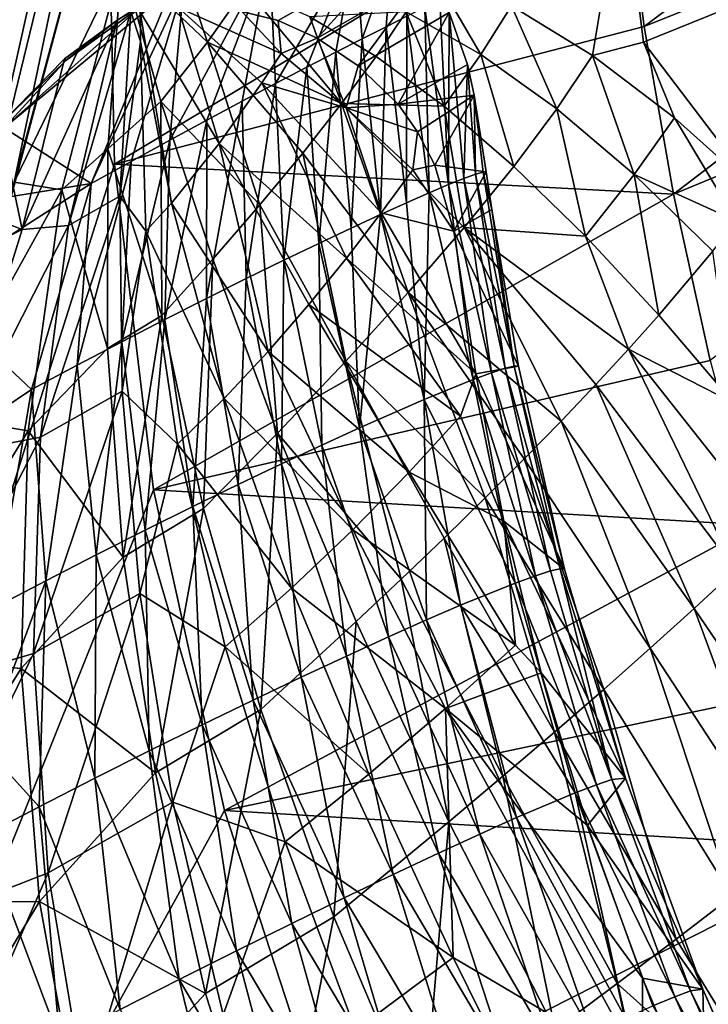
# Model space of a CAD drawing. Header units: metres. Extents: x 0 to 1651, y -1070 to 0.
# Tile 6 of 32: x 63 to 140, y -720 to -610. Entities that reach past the tile are written whole.
import ezdxf

# ---------------------------------------------------------------- set-up
doc = ezdxf.new("R2010")
doc.units = ezdxf.units.M

msp = doc.modelspace()

# ---------------------------------------------------------------- linework, layer by layer
at = {"layer": 'None'}
for points in [[(53.12458, -654.122498), (79.13913, -537.831116), (0, 0)], [(3, -3, -3), (75.179558, -551.954224, -3), (3, -848.547241, -3)], [(79.13913, -537.831116), (53.12458, -654.122498), (76.171181, -559.387146)], [(75.179558, -551.954224, -3), (72.377548, -588.828552, -3), (3, -848.547241, -3)], [(53.12458, -654.122498), (61.898312, -627.804321), (76.171181, -559.387146)], [(76.171181, -559.387146), (61.898312, -627.804321), (74.456841, -581.080139)], [(188.335114, -568.593323, -204.695099), (132.814926, -610.269104, -103.796616), (130.370041, -591.279907, -103.760826)], [(132.814926, -610.269104, -103.796616), (188.335114, -568.593323, -204.695099), (191.877411, -586.522949, -204.726181)], [(61.898312, -627.804321), (74.002129, -602.841919), (74.456841, -581.080139)], [(136.117966, -629.156128, -103.82708), (132.814926, -610.269104, -103.796616), (191.877411, -586.522949, -204.726181)], [(191.877411, -586.522949, -204.726181), (196.071121, -604.346619, -204.752609), (136.117966, -629.156128, -103.82708)], [(3, -848.547241, -3), (72.377548, -588.828552, -3), (73.181656, -625.800476, -3)], [(73.181656, -625.800476, -3), (72.377548, -588.828552, -3), (130.370041, -591.279907, -103.760826)], [(189.862198, -588.889404, -195.074982), (130.366974, -593.199707, -97.537491), (132.761932, -612.042053, -97.537491)], [(145.588776, -628.944214, -112.96669), (189.862198, -588.889404, -195.074982), (132.761932, -612.042053, -97.537491)], [(132.814926, -610.269104, -103.796616), (73.181656, -625.800476, -3), (130.370041, -591.279907, -103.760826)], [(117.900192, -607.963684, -74.19236), (127.024231, -613.535156, -87.92765), (130.366974, -593.199707, -97.537491)], [(130.366974, -593.199707, -97.537491), (127.024231, -613.535156, -87.92765), (132.761932, -612.042053, -97.537491)], [(67.26046, -628.69458, 11.359322), (74.002129, -602.841919), (61.898312, -627.804321)], [(74.002129, -602.841919), (67.26046, -628.69458, 11.359322), (72.432838, -624.063599, 10.54848)], [(72.432838, -624.063599, 10.54848), (78.416428, -618.728577, 2.015688), (74.002129, -602.841919)], [(80.873634, -603.82019, -9.412364), (74.002129, -602.841919), (83.645294, -612.0578, -8.149253)], [(74.002129, -602.841919), (78.416428, -618.728577, 2.015688), (83.645294, -612.0578, -8.149253)], [(83.645294, -612.0578, -8.149253), (87.936615, -605.923828, -18.92065), (80.873634, -603.82019, -9.412364)], [(114.421577, -613.428284, -60.46357), (108.891922, -603.896851, -59.865131), (106.026611, -608.619751, -48.750938)], [(117.900192, -607.963684, -74.19236), (108.891922, -603.896851, -59.865131), (114.421577, -613.428284, -60.46357)], [(196.071121, -604.346619, -204.752609), (140.274658, -647.907349, -103.852646), (136.117966, -629.156128, -103.82708)], [(98.754616, -618.947998, -27.074736), (87.936615, -605.923828, -18.92065), (83.645294, -612.0578, -8.149253)], [(87.936615, -605.923828, -18.92065), (98.754616, -618.947998, -27.074736), (95.191818, -609.191162, -28.423136)], [(122.976608, -619.563904, -71.697411), (117.900192, -607.963684, -74.19236), (114.421577, -613.428284, -60.46357)], [(127.024231, -613.535156, -87.92765), (117.900192, -607.963684, -74.19236), (122.976608, -619.563904, -71.697411)], [(102.643135, -613.639282, -37.805317), (106.026611, -608.619751, -48.750938), (95.191818, -609.191162, -28.423136)], [(98.754616, -618.947998, -27.074736), (102.643135, -613.639282, -37.805317), (95.191818, -609.191162, -28.423136)], [(110.295258, -619.263733, -46.945496), (106.026611, -608.619751, -48.750938), (102.643135, -613.639282, -37.805317)], [(114.421577, -613.428284, -60.46357), (106.026611, -608.619751, -48.750938), (110.295258, -619.263733, -46.945496)], [(73.181656, -625.800476, -3), (132.814926, -610.269104, -103.796616), (136.117966, -629.156128, -103.82708)], [(83.645294, -612.0578, -8.149253), (78.416428, -618.728577, 2.015688), (89.530518, -630.393921, -6.437625)], [(94.377319, -624.53656, -16.60433), (98.754616, -618.947998, -27.074736), (83.645294, -612.0578, -8.149253)], [(94.377319, -624.53656, -16.60433), (83.645294, -612.0578, -8.149253), (89.530518, -630.393921, -6.437625)], [(127.024231, -613.535156, -87.92765), (136.257889, -620.552979, -100.905807), (132.761932, -612.042053, -97.537491)], [(132.761932, -612.042053, -97.537491), (136.257889, -620.552979, -100.905807), (145.588776, -628.944214, -112.96669)], [(98.754616, -618.947998, -27.074736), (110.295258, -619.263733, -46.945496), (102.643135, -613.639282, -37.805317)], [(110.295258, -619.263733, -46.945496), (118.151749, -626.037598, -55.720032), (114.421577, -613.428284, -60.46357)], [(118.151749, -626.037598, -55.720032), (122.976608, -619.563904, -71.697411), (114.421577, -613.428284, -60.46357)], [(131.687805, -626.9729, -82.310722), (127.024231, -613.535156, -87.92765), (122.976608, -619.563904, -71.697411)], [(136.257889, -620.552979, -100.905807), (127.024231, -613.535156, -87.92765), (131.687805, -626.9729, -82.310722)], [(78.519997, -642.862671, 12.820279), (78.416428, -618.728577, 2.015688), (72.432838, -624.063599, 10.54848)], [(78.416428, -618.728577, 2.015688), (84.23642, -636.507385, 3.383743), (89.530518, -630.393921, -6.437625)], [(78.519997, -642.862671, 12.820279), (84.23642, -636.507385, 3.383743), (78.416428, -618.728577, 2.015688)], [(94.377319, -624.53656, -16.60433), (106.253731, -640.272339, -24.800659), (98.754616, -618.947998, -27.074736)], [(106.253731, -640.272339, -24.800659), (112.569328, -632.945068, -40.065212), (98.754616, -618.947998, -27.074736)], [(98.754616, -618.947998, -27.074736), (112.569328, -632.945068, -40.065212), (110.295258, -619.263733, -46.945496)], [(112.569328, -632.945068, -40.065212), (118.151749, -626.037598, -55.720032), (110.295258, -619.263733, -46.945496)], [(126.210938, -633.911987, -64.010643), (122.976608, -619.563904, -71.697411), (118.151749, -626.037598, -55.720032)], [(126.210938, -633.911987, -64.010643), (131.687805, -626.9729, -82.310722), (122.976608, -619.563904, -71.697411)], [(143.198135, -632.191467, -102.530197), (136.257889, -620.552979, -100.905807), (131.687805, -626.9729, -82.310722)], [(145.588776, -628.944214, -112.96669), (136.257889, -620.552979, -100.905807), (143.198135, -632.191467, -102.530197)], [(67.26046, -628.69458, 11.359322), (72.408775, -646.578613, 20.586004), (72.432838, -624.063599, 10.54848)], [(72.408775, -646.578613, 20.586004), (78.519997, -642.862671, 12.820279), (72.432838, -624.063599, 10.54848)], [(89.530518, -630.393921, -6.437625), (99.233879, -648.002747, -9.991654), (94.377319, -624.53656, -16.60433)], [(99.233879, -648.002747, -9.991654), (106.253731, -640.272339, -24.800659), (94.377319, -624.53656, -16.60433)], [(73.181656, -625.800476, -3), (77.586143, -662.517883, -3), (3, -848.547241, -3)], [(77.586143, -662.517883, -3), (73.181656, -625.800476, -3), (136.117966, -629.156128, -103.82708)], [(112.569328, -632.945068, -40.065212), (126.210938, -633.911987, -64.010643), (118.151749, -626.037598, -55.720032)], [(134.466156, -642.826294, -71.702835), (131.687805, -626.9729, -82.310722), (126.210938, -633.911987, -64.010643)], [(134.466156, -642.826294, -71.702835), (140.545624, -635.588562, -92.166191), (131.687805, -626.9729, -82.310722)], [(140.545624, -635.588562, -92.166191), (143.198135, -632.191467, -102.530197), (131.687805, -626.9729, -82.310722)], [(53.12458, -654.122498), (67.26046, -628.69458, 11.359322), (61.898312, -627.804321)], [(63.446468, -655.838989, 22.338465), (67.26046, -628.69458, 11.359322), (53.12458, -654.122498)], [(67.26046, -628.69458, 11.359322), (63.446468, -655.838989, 22.338465), (72.408775, -646.578613, 20.586004)], [(136.117966, -629.156128, -103.82708), (140.274658, -647.907349, -103.852646), (77.586143, -662.517883, -3)], [(84.23642, -636.507385, 3.383743), (91.543083, -656.117371, 4.299345), (89.530518, -630.393921, -6.437625)], [(91.543083, -656.117371, 4.299345), (99.233879, -648.002747, -9.991654), (89.530518, -630.393921, -6.437625)], [(112.569328, -632.945068, -40.065212), (106.253731, -640.272339, -24.800659), (123.462959, -654.761414, -41.842529)], [(127.376595, -650.642273, -51.669559), (131.045746, -646.663025, -61.626724), (112.569328, -632.945068, -40.065212)], [(131.045746, -646.663025, -61.626724), (126.210938, -633.911987, -64.010643), (112.569328, -632.945068, -40.065212)], [(127.376595, -650.642273, -51.669559), (112.569328, -632.945068, -40.065212), (123.462959, -654.761414, -41.842529)], [(131.045746, -646.663025, -61.626724), (134.466156, -642.826294, -71.702835), (126.210938, -633.911987, -64.010643)], [(142.903, -652.704041, -78.692154), (140.545624, -635.588562, -92.166191), (134.466156, -642.826294, -71.702835)], [(78.519997, -642.862671, 12.820279), (83.218803, -664.594666, 18.013098), (84.23642, -636.507385, 3.383743)], [(83.218803, -664.594666, 18.013098), (91.543083, -656.117371, 4.299345), (84.23642, -636.507385, 3.383743)], [(106.253731, -640.272339, -24.800659), (99.233879, -648.002747, -9.991654), (114.921143, -663.408875, -22.62265)], [(123.462959, -654.761414, -41.842529), (106.253731, -640.272339, -24.800659), (119.309471, -659.017944, -32.156635)], [(106.253731, -640.272339, -24.800659), (114.921143, -663.408875, -22.62265), (119.309471, -659.017944, -32.156635)], [(72.408775, -646.578613, 20.586004), (74.158234, -670.104675, 29.765676), (78.519997, -642.862671, 12.820279)], [(74.158234, -670.104675, 29.765676), (83.218803, -664.594666, 18.013098), (78.519997, -642.862671, 12.820279)], [(131.045746, -646.663025, -61.626724), (142.903, -652.704041, -78.692154), (134.466156, -642.826294, -71.702835)], [(63.446468, -655.838989, 22.338465), (74.158234, -670.104675, 29.765676), (72.408775, -646.578613, 20.586004)], [(143.115585, -671.550232, -61.194107), (131.045746, -646.663025, -61.626724), (127.376595, -650.642273, -51.669559)], [(143.115585, -671.550232, -61.194107), (147.462143, -667.415161, -72.965515), (131.045746, -646.663025, -61.626724)], [(147.462143, -667.415161, -72.965515), (142.903, -652.704041, -78.692154), (131.045746, -646.663025, -61.626724)], [(140.274658, -647.907349, -103.852646), (145.275528, -666.483643, -103.873451), (77.586143, -662.517883, -3)], [(99.233879, -648.002747, -9.991654), (91.543083, -656.117371, 4.299345), (105.461823, -672.581665, -4.052309)], [(99.233879, -648.002747, -9.991654), (105.461823, -672.581665, -4.052309), (110.303352, -667.931213, -13.251112)], [(99.233879, -648.002747, -9.991654), (110.303352, -667.931213, -13.251112), (114.921143, -663.408875, -22.62265)], [(123.462959, -654.761414, -41.842529), (138.463425, -675.860291, -49.585369), (127.376595, -650.642273, -51.669559)], [(138.463425, -675.860291, -49.585369), (143.115585, -671.550232, -61.194107), (127.376595, -650.642273, -51.669559)], [(47.828308, -681.354309), (63.446468, -655.838989, 22.338465), (53.12458, -654.122498)], [(119.309471, -659.017944, -32.156635), (133.511459, -680.34198, -38.153053), (123.462959, -654.761414, -41.842529)], [(133.511459, -680.34198, -38.153053), (138.463425, -675.860291, -49.585369), (123.462959, -654.761414, -41.842529)], [(62.675518, -682.659302, 31.945171), (63.446468, -655.838989, 22.338465), (47.828308, -681.354309)], [(63.446468, -655.838989, 22.338465), (62.675518, -682.659302, 31.945171), (74.158234, -670.104675, 29.765676)], [(83.218803, -664.594666, 18.013098), (89.657265, -687.265808, 22.408924), (91.543083, -656.117371, 4.299345)], [(89.657265, -687.265808, 22.408924), (100.402626, -677.35675, 4.963739), (91.543083, -656.117371, 4.299345)], [(91.543083, -656.117371, 4.299345), (100.402626, -677.35675, 4.963739), (105.461823, -672.581665, -4.052309)], [(119.309471, -659.017944, -32.156635), (114.921143, -663.408875, -22.62265), (128.265945, -684.99176, -26.910618)], [(133.511459, -680.34198, -38.153053), (119.309471, -659.017944, -32.156635), (128.265945, -684.99176, -26.910618)], [(77.586143, -662.517883, -3), (85.550461, -698.630737, -3), (3, -848.547241, -3)], [(77.586143, -662.517883, -3), (145.275528, -666.483643, -103.873451), (85.550461, -698.630737, -3)], [(114.921143, -663.408875, -22.62265), (110.303352, -667.931213, -13.251112), (122.733589, -689.805786, -15.871244)], [(114.921143, -663.408875, -22.62265), (122.733589, -689.805786, -15.871244), (128.265945, -684.99176, -26.910618)], [(74.158234, -670.104675, 29.765676), (77.792061, -694.415405, 37.860241), (83.218803, -664.594666, 18.013098)], [(77.792061, -694.415405, 37.860241), (89.657265, -687.265808, 22.408924), (83.218803, -664.594666, 18.013098)], [(145.275528, -666.483643, -103.873451), (151.109879, -684.844543, -103.889534), (85.550461, -698.630737, -3)], [(105.461823, -672.581665, -4.052309), (116.921562, -694.779907, -5.04779), (110.303352, -667.931213, -13.251112)], [(110.303352, -667.931213, -13.251112), (116.921562, -694.779907, -5.04779), (122.733589, -689.805786, -15.871244)], [(62.675518, -682.659302, 31.945171), (77.792061, -694.415405, 37.860241), (74.158234, -670.104675, 29.765676)], [(154.344696, -699.247498, -55.125313), (143.115585, -671.550232, -61.194107), (138.463425, -675.860291, -49.585369)], [(100.402626, -677.35675, 4.963739), (110.837463, -699.90979, 5.547221), (105.461823, -672.581665, -4.052309)], [(105.461823, -672.581665, -4.052309), (110.837463, -699.90979, 5.547221), (116.921562, -694.779907, -5.04779)], [(133.511459, -680.34198, -38.153053), (148.723572, -703.67865, -42.378471), (138.463425, -675.860291, -49.585369)], [(148.723572, -703.67865, -42.378471), (154.344696, -699.247498, -55.125313), (138.463425, -675.860291, -49.585369)], [(89.657265, -687.265808, 22.408924), (97.885536, -710.618286, 26.003605), (100.402626, -677.35675, 4.963739)], [(97.885536, -710.618286, 26.003605), (110.837463, -699.90979, 5.547221), (100.402626, -677.35675, 4.963739)], [(46.098457, -709.042419), (62.675518, -682.659302, 31.945171), (47.828308, -681.354309)], [(133.511459, -680.34198, -38.153053), (128.265945, -684.99176, -26.910618), (142.750168, -708.311462, -29.859489)], [(148.723572, -703.67865, -42.378471), (133.511459, -680.34198, -38.153053), (142.750168, -708.311462, -29.859489)], [(64.722137, -708.901001, 39.946297), (62.675518, -682.659302, 31.945171), (46.098457, -709.042419)], [(62.675518, -682.659302, 31.945171), (64.722137, -708.901001, 39.946297), (77.792061, -694.415405, 37.860241)], [(85.550461, -698.630737, -3), (151.109879, -684.844543, -103.889534), (157.767044, -702.949646, -103.900948)], [(128.265945, -684.99176, -26.910618), (122.733589, -689.805786, -15.871244), (136.432571, -713.141357, -17.584181)], [(142.750168, -708.311462, -29.859489), (128.265945, -684.99176, -26.910618), (136.432571, -713.141357, -17.584181)], [(77.792061, -694.415405, 37.860241), (83.422607, -719.260925, 44.652653), (89.657265, -687.265808, 22.408924)], [(83.422607, -719.260925, 44.652653), (97.885536, -710.618286, 26.003605), (89.657265, -687.265808, 22.408924)], [(116.921562, -694.779907, -5.04779), (129.779373, -718.163391, -5.567976), (122.733589, -689.805786, -15.871244)], [(122.733589, -689.805786, -15.871244), (129.779373, -718.163391, -5.567976), (136.432571, -713.141357, -17.584181)], [(64.722137, -708.901001, 39.946297), (83.422607, -719.260925, 44.652653), (77.792061, -694.415405, 37.860241)], [(110.837463, -699.90979, 5.547221), (122.79969, -723.372314, 6.174097), (116.921562, -694.779907, -5.04779)], [(116.921562, -694.779907, -5.04779), (122.79969, -723.372314, 6.174097), (129.779373, -718.163391, -5.567976)], [(3, -848.547241, -3), (85.550461, -698.630737, -3), (96.999779, -733.794312, -3)], [(157.767044, -702.949646, -103.900948), (96.999779, -733.794312, -3), (85.550461, -698.630737, -3)], [(97.885536, -710.618286, 26.003605), (107.899841, -734.328674, 28.777878), (110.837463, -699.90979, 5.547221)], [(107.899841, -734.328674, 28.777878), (122.79969, -723.372314, 6.174097), (110.837463, -699.90979, 5.547221)], [(111.825775, -767.672852, -3), (96.999779, -733.794312, -3), (157.767044, -702.949646, -103.900948)], [(234.564911, -707.552551, -204.824524), (111.825775, -767.672852, -3), (157.767044, -702.949646, -103.900948)], [(111.825775, -767.672852, -3), (234.564911, -707.552551, -204.824524), (192.409927, -772.002747, -103.900711)], [(47.964088, -736.721741), (64.722137, -708.901001, 39.946297), (46.098457, -709.042419)], [(69.402351, -734.408325, 46.206059), (64.722137, -708.901001, 39.946297), (47.964088, -736.721741)], [(64.722137, -708.901001, 39.946297), (69.402351, -734.408325, 46.206059), (83.422607, -719.260925, 44.652653)], [(136.432571, -713.141357, -17.584181), (151.219467, -737.378479, -18.203728), (142.750168, -708.311462, -29.859489)], [(83.422607, -719.260925, 44.652653), (91.221489, -744.148438, 49.772732), (97.885536, -710.618286, 26.003605)], [(91.221489, -744.148438, 49.772732), (107.899841, -734.328674, 28.777878), (97.885536, -710.618286, 26.003605)], [(129.779373, -718.163391, -5.567976), (151.219467, -737.378479, -18.203728), (136.432571, -713.141357, -17.584181)], [(122.79969, -723.372314, 6.174097), (136.164597, -747.279541, 6.925126), (129.779373, -718.163391, -5.567976)], [(129.779373, -718.163391, -5.567976), (136.164597, -747.279541, 6.925126), (151.219467, -737.378479, -18.203728)], [(69.402351, -734.408325, 46.206059), (91.221489, -744.148438, 49.772732), (83.422607, -719.260925, 44.652653)]]:
    msp.add_3dface(points, dxfattribs=at)
at = {"layer": 'None012'}
for points in [[(100.258324, -601.317627, -16.766409), (90.623756, -602.241699, -5.552159), (91.318199, -616.712463, 2.611864)], [(94.839897, -614.866943, -1.727504), (100.258324, -601.317627, -16.766409), (91.318199, -616.712463, 2.611864)], [(98.099373, -613.17804, -6.304974), (100.258324, -601.317627, -16.766409), (94.839897, -614.866943, -1.727504)], [(101.07708, -611.653625, -11.101349), (100.258324, -601.317627, -16.766409), (98.099373, -613.17804, -6.304974)], [(104.391251, -602.355652, -22.844532), (100.258324, -601.317627, -16.766409), (101.07708, -611.653625, -11.101349)], [(83.572388, -620.837708, 10.505139), (90.623756, -602.241699, -5.552159), (79.393211, -623.098206, 14.026565)], [(90.623756, -602.241699, -5.552159), (80.993225, -605.486938, 2.500005), (79.393211, -623.098206, 14.026565)], [(90.623756, -602.241699, -5.552159), (83.572388, -620.837708, 10.505139), (87.555054, -618.705811, 6.695041)], [(104.391251, -602.355652, -22.844532), (91.593369, -609.611572, -22.879688), (87.528816, -608.571167, -16.780428)], [(91.318199, -616.712463, 2.611864), (90.623756, -602.241699, -5.552159), (87.555054, -618.705811, 6.695041)], [(96.006889, -611.593445, -28.878532), (91.593369, -609.611572, -22.879688), (104.391251, -602.355652, -22.844532)], [(107.964264, -604.703918, -28.906113), (96.006889, -611.593445, -28.878532), (104.391251, -602.355652, -22.844532)], [(103.754761, -610.301025, -16.096426), (104.391251, -602.355652, -22.844532), (101.07708, -611.653625, -11.101349)], [(104.391251, -602.355652, -22.844532), (103.754761, -610.301025, -16.096426), (106.115524, -609.126648, -21.26911)], [(100.631248, -614.706055, -34.283417), (96.006889, -611.593445, -28.878532), (107.964264, -604.703918, -28.906113)], [(110.85038, -608.702271, -34.430923), (100.631248, -614.706055, -34.283417), (107.964264, -604.703918, -28.906113)], [(80.993225, -605.486938, 2.500005), (70.542252, -627.96228, 20.147951), (75.041527, -625.476746, 17.245092)], [(80.993225, -605.486938, 2.500005), (79.531639, -606.096069, 3.499936), (70.542252, -627.96228, 20.147951)], [(79.393211, -623.098206, 14.026565), (80.993225, -605.486938, 2.500005), (75.041527, -625.476746, 17.245092)], [(70.542252, -627.96228, 20.147951), (79.531639, -606.096069, 3.499936), (60.740311, -621.707886, 8.645948)], [(79.531639, -606.096069, 3.499936), (76.060379, -608.083496, 3.499941), (60.740311, -621.707886, 8.645948)], [(60.740311, -621.707886, 8.645948), (76.060379, -608.083496, 3.499941), (67.692497, -614.090881, 4.818598)], [(76.060379, -608.083496, 3.499941), (73.4291, -609.582092, 2.499999), (67.692497, -614.090881, 4.818598)], [(75.007271, -608.602905, 2.533584), (73.4291, -609.582092, 2.499999), (76.060379, -608.083496, 3.499941)], [(76.059891, -607.98291, 2.499999), (76.099648, -611.953247, 2.499999), (75.007271, -608.602905, 2.533584)], [(76.059891, -607.98291, 2.499999), (76.063438, -608.629761, 1.171534), (76.099648, -611.953247, 2.499999)], [(80.355713, -608.121704, -5.552098), (84.961853, -623.452209, -3.816545), (76.063438, -608.629761, 1.171534)], [(91.930099, -613.335388, -20.639824), (89.764084, -616.619812, -14.929049), (80.355713, -608.121704, -5.552098)], [(89.764084, -616.619812, -14.929049), (84.961853, -623.452209, -3.816545), (80.355713, -608.121704, -5.552098)], [(80.355713, -608.121704, -5.552098), (87.528816, -608.571167, -16.780428), (91.930099, -613.335388, -20.639824)], [(108.14389, -608.136108, -26.597507), (106.115524, -609.126648, -21.26911), (108.630875, -629.014282, -9.517316)], [(109.825829, -607.33429, -32.059067), (108.14389, -608.136108, -26.597507), (110.792404, -628.102234, -15.195643)], [(108.14389, -608.136108, -26.597507), (108.630875, -629.014282, -9.517316), (110.792404, -628.102234, -15.195643)], [(110.792404, -628.102234, -15.195643), (110.85038, -608.702271, -34.430923), (109.825829, -607.33429, -32.059067)], [(73.4291, -609.582092, 2.499999), (75.007271, -608.602905, 2.533584), (68.001671, -632.688965, 12.60927)], [(75.007271, -608.602905, 2.533584), (73.788605, -629.414001, 12.611984), (68.001671, -632.688965, 12.60927)], [(73.788605, -629.414001, 12.611984), (75.007271, -608.602905, 2.533584), (76.099648, -611.953247, 2.499999)], [(84.961853, -623.452209, -3.816545), (79.584213, -630.200012, 6.564429), (76.063438, -608.629761, 1.171534)], [(76.063438, -608.629761, 1.171534), (79.584213, -630.200012, 6.564429), (76.099648, -611.953247, 2.499999)], [(87.528816, -608.571167, -16.780428), (91.593369, -609.611572, -22.879688), (91.930099, -613.335388, -20.639824)], [(105.123634, -619.018066, -38.434753), (100.631248, -614.706055, -34.283417), (110.85038, -608.702271, -34.430923)], [(106.115524, -609.126648, -21.26911), (103.754761, -610.301025, -16.096426), (106.066811, -630.138672, -4.021083)], [(112.932991, -614.546875, -38.434753), (105.123634, -619.018066, -38.434753), (110.85038, -608.702271, -34.430923)], [(106.115524, -609.126648, -21.26911), (106.066811, -630.138672, -4.021083), (108.630875, -629.014282, -9.517316)], [(110.85038, -608.702271, -34.430923), (110.792404, -628.102234, -15.195643), (112.532341, -627.407471, -21.02965)], [(112.932991, -614.546875, -38.434753), (110.85038, -608.702271, -34.430923), (112.532341, -627.407471, -21.02965)], [(68.001671, -632.688965, 12.60927), (62.768887, -633.147827, 2.499999), (73.4291, -609.582092, 2.499999)], [(67.558128, -613.930664, 2.499999), (73.4291, -609.582092, 2.499999), (62.768887, -633.147827, 2.499999)], [(73.4291, -609.582092, 2.499999), (67.558128, -613.930664, 2.499999), (67.692497, -614.090881, 4.818598)], [(91.930099, -613.335388, -20.639824), (91.593369, -609.611572, -22.879688), (96.006889, -611.593445, -28.878532)], [(101.07708, -611.653625, -11.101349), (103.121353, -631.469421, 1.267565), (103.754761, -610.301025, -16.096426)], [(103.754761, -610.301025, -16.096426), (103.121353, -631.469421, 1.267565), (106.066811, -630.138672, -4.021083)], [(76.099648, -611.953247, 2.499999), (76.693352, -633.362427, 11.335763), (73.788605, -629.414001, 12.611984)], [(79.584213, -630.200012, 6.564429), (76.693352, -633.362427, 11.335763), (76.099648, -611.953247, 2.499999)], [(96.006889, -611.593445, -28.878532), (99.25309, -619.45697, -27.973606), (91.930099, -613.335388, -20.639824)], [(96.006889, -611.593445, -28.878532), (100.631248, -614.706055, -34.283417), (99.25309, -619.45697, -27.973606)], [(98.099373, -613.17804, -6.304974), (99.817627, -632.999207, 6.324252), (101.07708, -611.653625, -11.101349)], [(99.817627, -632.999207, 6.324252), (103.121353, -631.469421, 1.267565), (101.07708, -611.653625, -11.101349)], [(99.25309, -619.45697, -27.973606), (89.764084, -616.619812, -14.929049), (91.930099, -613.335388, -20.639824)], [(96.180679, -634.719788, 11.125896), (98.099373, -613.17804, -6.304974), (94.839897, -614.866943, -1.727504)], [(99.817627, -632.999207, 6.324252), (98.099373, -613.17804, -6.304974), (96.180679, -634.719788, 11.125896)], [(67.692497, -614.090881, 4.818598), (67.558128, -613.930664, 2.499999), (60.27647, -621.325745, 2.499999)], [(60.27647, -621.325745, 2.499999), (67.558128, -613.930664, 2.499999), (62.768887, -633.147827, 2.499999)], [(67.692497, -614.090881, 4.818598), (60.27647, -621.325745, 2.499999), (60.740311, -621.707886, 8.645948)], [(100.631248, -614.706055, -34.283417), (105.123634, -619.018066, -38.434753), (99.25309, -619.45697, -27.973606)], [(105.123634, -619.018066, -38.434753), (112.932991, -614.546875, -38.434753), (113.683784, -618.015564, -39.397076)], [(112.932991, -614.546875, -38.434753), (112.532341, -627.407471, -21.02965), (113.833755, -626.933655, -26.992197)], [(113.683784, -618.015564, -39.397076), (112.932991, -614.546875, -38.434753), (113.833755, -626.933655, -26.992197)], [(92.237335, -636.621887, 15.650879), (94.839897, -614.866943, -1.727504), (91.318199, -616.712463, 2.611864)], [(96.180679, -634.719788, 11.125896), (94.839897, -614.866943, -1.727504), (92.237335, -636.621887, 15.650879)], [(84.961853, -623.452209, -3.816545), (89.764084, -616.619812, -14.929049), (99.301239, -636.392273, -15.477779)], [(88.016144, -638.695068, 19.879211), (91.318199, -616.712463, 2.611864), (87.555054, -618.705811, 6.695041)], [(91.318199, -616.712463, 2.611864), (88.016144, -638.695068, 19.879211), (92.237335, -636.621887, 15.650879)], [(89.764084, -616.619812, -14.929049), (103.208351, -631.296082, -24.970869), (99.301239, -636.392273, -15.477779)], [(103.208351, -631.296082, -24.970869), (89.764084, -616.619812, -14.929049), (99.25309, -619.45697, -27.973606)], [(113.683784, -618.015564, -39.397076), (107.316185, -622.139221, -39.448067), (105.123634, -619.018066, -38.434753)], [(109.239838, -625.920898, -39.343838), (107.316185, -622.139221, -39.448067), (113.683784, -618.015564, -39.397076)], [(115.042442, -626.64978, -38.455944), (109.239838, -625.920898, -39.343838), (113.683784, -618.015564, -39.397076)], [(115.042442, -626.64978, -38.455944), (113.683784, -618.015564, -39.397076), (114.6819, -626.683167, -33.055622)], [(113.683784, -618.015564, -39.397076), (113.833755, -626.933655, -26.992197), (114.6819, -626.683167, -33.055622)], [(87.555054, -618.705811, 6.695041), (83.572388, -620.837708, 10.505139), (83.547188, -640.928162, 23.792681)], [(83.547188, -640.928162, 23.792681), (88.016144, -638.695068, 19.879211), (87.555054, -618.705811, 6.695041)], [(99.25309, -619.45697, -27.973606), (105.123634, -619.018066, -38.434753), (107.316185, -622.139221, -39.448067)], [(99.25309, -619.45697, -27.973606), (107.316185, -622.139221, -39.448067), (106.76638, -626.419434, -34.668797)], [(106.76638, -626.419434, -34.668797), (103.208351, -631.296082, -24.970869), (99.25309, -619.45697, -27.973606)], [(62.768887, -633.147827, 2.499999), (54.459404, -629.920593, 2.499999), (60.27647, -621.325745, 2.499999)], [(83.572388, -620.837708, 10.505139), (78.861992, -643.309204, 27.374981), (83.547188, -640.928162, 23.792681)], [(78.861992, -643.309204, 27.374981), (83.572388, -620.837708, 10.505139), (79.393211, -623.098206, 14.026565)], [(60.740311, -621.707886, 8.645948), (55.398769, -630.444641, 14.348825), (70.542252, -627.96228, 20.147951)], [(107.316185, -622.139221, -39.448067), (109.239838, -625.920898, -39.343838), (106.76638, -626.419434, -34.668797)], [(73.993362, -645.825439, 30.611841), (78.861992, -643.309204, 27.374981), (79.393211, -623.098206, 14.026565)], [(79.393211, -623.098206, 14.026565), (75.041527, -625.476746, 17.245092), (73.993362, -645.825439, 30.611841)], [(79.584213, -630.200012, 6.564429), (84.961853, -623.452209, -3.816545), (90.46711, -646.920654, 2.648139)], [(90.46711, -646.920654, 2.648139), (84.961853, -623.452209, -3.816545), (95.053032, -641.626953, -6.249578)], [(84.961853, -623.452209, -3.816545), (99.301239, -636.392273, -15.477779), (95.053032, -641.626953, -6.249578)], [(75.041527, -625.476746, 17.245092), (70.542252, -627.96228, 20.147951), (68.975235, -648.463379, 33.491131)], [(75.041527, -625.476746, 17.245092), (68.975235, -648.463379, 33.491131), (73.993362, -645.825439, 30.611841)], [(106.76638, -626.419434, -34.668797), (109.239838, -625.920898, -39.343838), (111.402611, -633.33374, -36.36512)], [(111.402611, -633.33374, -36.36512), (109.239838, -625.920898, -39.343838), (115.042442, -626.64978, -38.455944)], [(106.76638, -626.419434, -34.668797), (111.402611, -633.33374, -36.36512), (103.208351, -631.296082, -24.970869)], [(115.658669, -630.896973, -36.36512), (111.402611, -633.33374, -36.36512), (115.042442, -626.64978, -38.455944)], [(113.833755, -626.933655, -26.992197), (112.532341, -627.407471, -21.02965), (117.169594, -648.800537, -12.677719)], [(114.6819, -626.683167, -33.055622), (113.833755, -626.933655, -26.992197), (118.184242, -648.549438, -19.206041)], [(113.833755, -626.933655, -26.992197), (117.169594, -648.800537, -12.677719), (118.184242, -648.549438, -19.206041)], [(115.042442, -626.64978, -38.455944), (114.6819, -626.683167, -33.055622), (115.658669, -630.896973, -36.36512)], [(114.6819, -626.683167, -33.055622), (118.184242, -648.549438, -19.206041), (115.658669, -630.896973, -36.36512)], [(55.398769, -630.444641, 14.348825), (51.86203, -639.948425, 21.306425), (70.542252, -627.96228, 20.147951)], [(70.542252, -627.96228, 20.147951), (51.86203, -639.948425, 21.306425), (63.842522, -651.209167, 36.002937)], [(70.542252, -627.96228, 20.147951), (63.842522, -651.209167, 36.002937), (68.975235, -648.463379, 33.491131)], [(110.792404, -628.102234, -15.195643), (108.630875, -629.014282, -9.517316), (113.580605, -650.066772, -0.060707)], [(112.532341, -627.407471, -21.02965), (110.792404, -628.102234, -15.195643), (115.629181, -649.307129, -6.284277)], [(110.792404, -628.102234, -15.195643), (113.580605, -650.066772, -0.060707), (115.629181, -649.307129, -6.284277)], [(112.532341, -627.407471, -21.02965), (115.629181, -649.307129, -6.284277), (117.169594, -648.800537, -12.677719)], [(108.630875, -629.014282, -9.517316), (106.066811, -630.138672, -4.021083), (108.045006, -652.326233, 11.741433)], [(108.630875, -629.014282, -9.517316), (108.045006, -652.326233, 11.741433), (113.580605, -650.066772, -0.060707)], [(50.300743, -639.42926, 2.5), (54.459404, -629.920593, 2.499999), (62.768887, -633.147827, 2.499999)], [(68.001671, -632.688965, 12.60927), (73.788605, -629.414001, 12.611984), (64.845146, -656.576538, 22.181767)], [(73.788605, -629.414001, 12.611984), (74.054985, -651.365845, 22.132591), (64.845146, -656.576538, 22.181767)], [(76.693352, -633.362427, 11.335763), (74.054985, -651.365845, 22.132591), (73.788605, -629.414001, 12.611984)], [(76.693352, -633.362427, 11.335763), (79.584213, -630.200012, 6.564429), (85.542824, -652.190613, 11.139719)], [(85.542824, -652.190613, 11.139719), (79.584213, -630.200012, 6.564429), (90.46711, -646.920654, 2.648139)], [(106.066811, -630.138672, -4.021083), (103.121353, -631.469421, 1.267565), (108.045006, -652.326233, 11.741433)], [(103.208351, -631.296082, -24.970869), (113.857765, -649.426025, -26.775625), (99.301239, -636.392273, -15.477779)], [(103.121353, -631.469421, 1.267565), (99.817627, -632.999207, 6.324252), (100.764526, -655.524109, 22.471476)], [(108.045006, -652.326233, 11.741433), (103.121353, -631.469421, 1.267565), (100.764526, -655.524109, 22.471476)], [(111.402611, -633.33374, -36.36512), (113.857765, -649.426025, -26.775625), (103.208351, -631.296082, -24.970869)], [(115.658669, -630.896973, -36.36512), (118.658661, -648.554626, -25.833727), (111.402611, -633.33374, -36.36512)], [(115.658669, -630.896973, -36.36512), (118.184242, -648.549438, -19.206041), (118.658661, -648.554626, -25.833727)], [(54.885105, -658.499146, 2.499999), (50.300743, -639.42926, 2.5), (62.768887, -633.147827, 2.499999)], [(64.845146, -656.576538, 22.181767), (54.885105, -658.499146, 2.499999), (68.001671, -632.688965, 12.60927)], [(54.885105, -658.499146, 2.499999), (62.768887, -633.147827, 2.499999), (68.001671, -632.688965, 12.60927)], [(74.054985, -651.365845, 22.132591), (76.693352, -633.362427, 11.335763), (80.275635, -657.345947, 19.134396)], [(80.275635, -657.345947, 19.134396), (76.693352, -633.362427, 11.335763), (85.542824, -652.190613, 11.139719)], [(100.764526, -655.524109, 22.471476), (99.817627, -632.999207, 6.324252), (96.180679, -634.719788, 11.125896)], [(118.658661, -648.554626, -25.833727), (113.857765, -649.426025, -26.775625), (111.402611, -633.33374, -36.36512)], [(96.545319, -657.450745, 27.361547), (96.180679, -634.719788, 11.125896), (92.237335, -636.621887, 15.650879)], [(100.764526, -655.524109, 22.471476), (96.180679, -634.719788, 11.125896), (96.545319, -657.450745, 27.361547)], [(88.016144, -638.695068, 19.879211), (91.985481, -659.579956, 31.9004), (92.237335, -636.621887, 15.650879)], [(91.985481, -659.579956, 31.9004), (96.545319, -657.450745, 27.361547), (92.237335, -636.621887, 15.650879)], [(99.301239, -636.392273, -15.477779), (112.149551, -654.211426, -20.561613), (95.053032, -641.626953, -6.249578)], [(113.857765, -649.426025, -26.775625), (112.149551, -654.211426, -20.561613), (99.301239, -636.392273, -15.477779)], [(87.121895, -661.898254, 36.065224), (88.016144, -638.695068, 19.879211), (83.547188, -640.928162, 23.792681)], [(88.016144, -638.695068, 19.879211), (87.121895, -661.898254, 36.065224), (91.985481, -659.579956, 31.9004)], [(51.86203, -639.948425, 21.306425), (47.108875, -662.475647, 37.233147), (63.842522, -651.209167, 36.002937)], [(83.547188, -640.928162, 23.792681), (78.861992, -643.309204, 27.374981), (81.99353, -664.39093, 39.835976)], [(81.99353, -664.39093, 39.835976), (87.121895, -661.898254, 36.065224), (83.547188, -640.928162, 23.792681)], [(95.053032, -641.626953, -6.249578), (106.350456, -660.517212, -8.320248), (90.46711, -646.920654, 2.648139)], [(112.149551, -654.211426, -20.561613), (106.350456, -660.517212, -8.320248), (95.053032, -641.626953, -6.249578)], [(76.641167, -667.042114, 43.195572), (78.861992, -643.309204, 27.374981), (73.993362, -645.825439, 30.611841)], [(78.861992, -643.309204, 27.374981), (76.641167, -667.042114, 43.195572), (81.99353, -664.39093, 39.835976)], [(73.993362, -645.825439, 30.611841), (68.975235, -648.463379, 33.491131), (71.107185, -669.835144, 46.13007)], [(71.107185, -669.835144, 46.13007), (76.641167, -667.042114, 43.195572), (73.993362, -645.825439, 30.611841)], [(90.46711, -646.920654, 2.648139), (100.008522, -667.001465, 3.464032), (85.542824, -652.190613, 11.139719)], [(106.350456, -660.517212, -8.320248), (100.008522, -667.001465, 3.464032), (90.46711, -646.920654, 2.648139)], [(68.975235, -648.463379, 33.491131), (63.842522, -651.209167, 36.002937), (65.435295, -672.752686, 48.628784)], [(68.975235, -648.463379, 33.491131), (65.435295, -672.752686, 48.628784), (71.107185, -669.835144, 46.13007)], [(118.658661, -648.554626, -25.833727), (123.83757, -671.455261, -14.900948), (113.857765, -649.426025, -26.775625)], [(117.169594, -648.800537, -12.677719), (115.629181, -649.307129, -6.284277), (122.259056, -671.645996, -0.669967)], [(118.184242, -648.549438, -19.206041), (117.169594, -648.800537, -12.677719), (123.352776, -671.403381, -7.727904)], [(117.169594, -648.800537, -12.677719), (122.259056, -671.645996, -0.669967), (123.352776, -671.403381, -7.727904)], [(118.184242, -648.549438, -19.206041), (123.83757, -671.455261, -14.900948), (118.658661, -648.554626, -25.833727)], [(123.352776, -671.403381, -7.727904), (123.83757, -671.455261, -14.900948), (118.184242, -648.549438, -19.206041)], [(108.045006, -652.326233, 11.741433), (118.30735, -673.009766, 12.918717), (113.580605, -650.066772, -0.060707)], [(113.857765, -649.426025, -26.775625), (117.039063, -666.045898, -18.544022), (112.149551, -654.211426, -20.561613)], [(115.629181, -649.307129, -6.284277), (113.580605, -650.066772, -0.060707), (120.570969, -672.182495, 6.227203)], [(113.580605, -650.066772, -0.060707), (118.30735, -673.009766, 12.918717), (120.570969, -672.182495, 6.227203)], [(123.83757, -671.455261, -14.900948), (117.039063, -666.045898, -18.544022), (113.857765, -649.426025, -26.775625)], [(115.629181, -649.307129, -6.284277), (120.570969, -672.182495, 6.227203), (122.259056, -671.645996, -0.669967)], [(63.842522, -651.209167, 36.002937), (47.108875, -662.475647, 37.233147), (59.670292, -675.77655, 50.684437)], [(63.842522, -651.209167, 36.002937), (59.670292, -675.77655, 50.684437), (65.435295, -672.752686, 48.628784)], [(64.845146, -656.576538, 22.181767), (74.054985, -651.365845, 22.132591), (64.057373, -680.967468, 30.935856)], [(74.054985, -651.365845, 22.132591), (76.014961, -674.201477, 30.79339), (64.057373, -680.967468, 30.935856)], [(76.014961, -674.201477, 30.79339), (74.054985, -651.365845, 22.132591), (80.275635, -657.345947, 19.134396)], [(85.542824, -652.190613, 11.139719), (93.113388, -673.592224, 14.712367), (80.275635, -657.345947, 19.134396)], [(100.008522, -667.001465, 3.464032), (93.113388, -673.592224, 14.712367), (85.542824, -652.190613, 11.139719)], [(108.045006, -652.326233, 11.741433), (100.764526, -655.524109, 22.471476), (108.314232, -677.170166, 31.331715)], [(108.314232, -677.170166, 31.331715), (112.149857, -675.512512, 25.511869), (108.045006, -652.326233, 11.741433)], [(112.149857, -675.512512, 25.511869), (118.30735, -673.009766, 12.918717), (108.045006, -652.326233, 11.741433)], [(117.039063, -666.045898, -18.544022), (106.350456, -660.517212, -8.320248), (112.149551, -654.211426, -20.561613)], [(104.019218, -679.083069, 36.783169), (100.764526, -655.524109, 22.471476), (96.545319, -657.450745, 27.361547)], [(100.764526, -655.524109, 22.471476), (104.019218, -679.083069, 36.783169), (108.314232, -677.170166, 31.331715)], [(64.057373, -680.967468, 30.935856), (50.172871, -685.064148, 2.499999), (64.845146, -656.576538, 22.181767)], [(50.172871, -685.064148, 2.499999), (54.885105, -658.499146, 2.499999), (64.845146, -656.576538, 22.181767)], [(80.275635, -657.345947, 19.134396), (85.647408, -680.213135, 25.328386), (76.014961, -674.201477, 30.79339)], [(93.113388, -673.592224, 14.712367), (85.647408, -680.213135, 25.328386), (80.275635, -657.345947, 19.134396)], [(99.303146, -681.237061, 41.831875), (96.545319, -657.450745, 27.361547), (91.985481, -659.579956, 31.9004)], [(99.303146, -681.237061, 41.831875), (104.019218, -679.083069, 36.783169), (96.545319, -657.450745, 27.361547)], [(87.121895, -661.898254, 36.065224), (94.207596, -683.616028, 46.446766), (91.985481, -659.579956, 31.9004)], [(94.207596, -683.616028, 46.446766), (99.303146, -681.237061, 41.831875), (91.985481, -659.579956, 31.9004)], [(106.350456, -660.517212, -8.320248), (118.317673, -679.996399, -10.041193), (100.008522, -667.001465, 3.464032)], [(106.350456, -660.517212, -8.320248), (117.039063, -666.045898, -18.544022), (118.317673, -679.996399, -10.041193)], [(88.777122, -686.202271, 50.600407), (87.121895, -661.898254, 36.065224), (81.99353, -664.39093, 39.835976)], [(88.777122, -686.202271, 50.600407), (94.207596, -683.616028, 46.446766), (87.121895, -661.898254, 36.065224)], [(81.99353, -664.39093, 39.835976), (76.641167, -667.042114, 43.195572), (83.058907, -688.976501, 54.269287)], [(83.058907, -688.976501, 54.269287), (88.777122, -686.202271, 50.600407), (81.99353, -664.39093, 39.835976)], [(93.113388, -673.592224, 14.712367), (100.008522, -667.001465, 3.464032), (110.441376, -687.144897, 3.988795)], [(100.008522, -667.001465, 3.464032), (118.317673, -679.996399, -10.041193), (110.441376, -687.144897, 3.988795)], [(123.83757, -671.455261, -14.900948), (130.741013, -695.001831, -6.618952), (117.039063, -666.045898, -18.544022)], [(130.741013, -695.001831, -6.618952), (121.220154, -683.146545, -11.634331), (117.039063, -666.045898, -18.544022)], [(117.039063, -666.045898, -18.544022), (121.220154, -683.146545, -11.634331), (118.317673, -679.996399, -10.041193)], [(77.102432, -691.918091, 57.434101), (76.641167, -667.042114, 43.195572), (71.107185, -669.835144, 46.13007)], [(76.641167, -667.042114, 43.195572), (77.102432, -691.918091, 57.434101), (83.058907, -688.976501, 54.269287)], [(65.435295, -672.752686, 48.628784), (70.959145, -695.00531, 60.079956), (71.107185, -669.835144, 46.13007)], [(70.959145, -695.00531, 60.079956), (77.102432, -691.918091, 57.434101), (71.107185, -669.835144, 46.13007)], [(123.352776, -671.403381, -7.727904), (122.259056, -671.645996, -0.669967), (129.202911, -695.160461, 8.685819)], [(129.202911, -695.160461, 8.685819), (130.741013, -695.001831, -6.618952), (123.352776, -671.403381, -7.727904)], [(130.741013, -695.001831, -6.618952), (123.83757, -671.455261, -14.900948), (123.352776, -671.403381, -7.727904)], [(120.570969, -672.182495, 6.227203), (118.30735, -673.009766, 12.918717), (127.444664, -695.744324, 16.103867)], [(122.259056, -671.645996, -0.669967), (120.570969, -672.182495, 6.227203), (129.202911, -695.160461, 8.685819)], [(129.202911, -695.160461, 8.685819), (120.570969, -672.182495, 6.227203), (127.444664, -695.744324, 16.103867)], [(65.435295, -672.752686, 48.628784), (59.670292, -675.77655, 50.684437), (58.489491, -691.43512, 58.928638)], [(65.435295, -672.752686, 48.628784), (58.489491, -691.43512, 58.928638), (64.682053, -698.215576, 62.196568)], [(64.682053, -698.215576, 62.196568), (70.959145, -695.00531, 60.079956), (65.435295, -672.752686, 48.628784)], [(85.647408, -680.213135, 25.328386), (93.113388, -673.592224, 14.712367), (101.817024, -694.552551, 17.399239)], [(101.817024, -694.552551, 17.399239), (93.113388, -673.592224, 14.712367), (110.441376, -687.144897, 3.988795)], [(118.30735, -673.009766, 12.918717), (112.149857, -675.512512, 25.511869), (125.050369, -696.659851, 23.290276)], [(127.444664, -695.744324, 16.103867), (118.30735, -673.009766, 12.918717), (125.050369, -696.659851, 23.290276)], [(64.057373, -680.967468, 30.935856), (76.014961, -674.201477, 30.79339), (65.69352, -705.682495, 38.590614)], [(76.014961, -674.201477, 30.79339), (79.767525, -697.716553, 38.398468), (65.69352, -705.682495, 38.590614)], [(85.647408, -680.213135, 25.328386), (79.767525, -697.716553, 38.398468), (76.014961, -674.201477, 30.79339)], [(112.149857, -675.512512, 25.511869), (108.314232, -677.170166, 31.331715), (118.455734, -699.453247, 36.751694)], [(125.050369, -696.659851, 23.290276), (112.149857, -675.512512, 25.511869), (118.455734, -699.453247, 36.751694)], [(108.314232, -677.170166, 31.331715), (104.019218, -679.083069, 36.783169), (114.319176, -701.307739, 42.924568)], [(118.455734, -699.453247, 36.751694), (108.314232, -677.170166, 31.331715), (114.319176, -701.307739, 42.924568)], [(104.019218, -679.083069, 36.783169), (99.303146, -681.237061, 41.831875), (109.673615, -703.447083, 48.66264)], [(114.319176, -701.307739, 42.924568), (104.019218, -679.083069, 36.783169), (109.673615, -703.447083, 48.66264)], [(92.413628, -702.172058, 30.10371), (79.767525, -697.716553, 38.398468), (85.647408, -680.213135, 25.328386)], [(92.413628, -702.172058, 30.10371), (85.647408, -680.213135, 25.328386), (101.817024, -694.552551, 17.399239)], [(118.317673, -679.996399, -10.041193), (121.220154, -683.146545, -11.634331), (110.441376, -687.144897, 3.988795)], [(65.69352, -705.682495, 38.590614), (48.865532, -712.233154, 2.499999), (64.057373, -680.967468, 30.935856)], [(48.865532, -712.233154, 2.499999), (50.172871, -685.064148, 2.499999), (64.057373, -680.967468, 30.935856)], [(99.303146, -681.237061, 41.831875), (94.207596, -683.616028, 46.446766), (104.5625, -705.853027, 53.923374)], [(109.673615, -703.447083, 48.66264), (99.303146, -681.237061, 41.831875), (104.5625, -705.853027, 53.923374)], [(94.207596, -683.616028, 46.446766), (88.777122, -686.202271, 50.600407), (99.033287, -708.504822, 58.668541)], [(104.5625, -705.853027, 53.923374), (94.207596, -683.616028, 46.446766), (99.033287, -708.504822, 58.668541)], [(121.220154, -683.146545, -11.634331), (126.429901, -700.339661, -6.143128), (110.441376, -687.144897, 3.988795)], [(121.220154, -683.146545, -11.634331), (130.741013, -695.001831, -6.618952), (126.429901, -700.339661, -6.143128)], [(88.777122, -686.202271, 50.600407), (83.058907, -688.976501, 54.269287), (93.137093, -711.379761, 62.86462)], [(99.033287, -708.504822, 58.668541), (88.777122, -686.202271, 50.600407), (93.137093, -711.379761, 62.86462)], [(101.817024, -694.552551, 17.399239), (110.441376, -687.144897, 3.988795), (111.33567, -715.206177, 19.275747)], [(110.441376, -687.144897, 3.988795), (126.429901, -700.339661, -6.143128), (132.646912, -717.563538, -2.131491)], [(110.441376, -687.144897, 3.988795), (132.646912, -717.563538, -2.131491), (132.615707, -727.810852, 4.178916)], [(110.441376, -687.144897, 3.988795), (132.615707, -727.810852, 4.178916), (111.33567, -715.206177, 19.275747)], [(83.058907, -688.976501, 54.269287), (77.102432, -691.918091, 57.434101), (86.928276, -714.453186, 66.483208)], [(93.137093, -711.379761, 62.86462), (83.058907, -688.976501, 54.269287), (86.928276, -714.453186, 66.483208)], [(58.489491, -691.43512, 58.928638), (58.325356, -701.525635, 63.778385), (64.682053, -698.215576, 62.196568)], [(77.102432, -691.918091, 57.434101), (70.959145, -695.00531, 60.079956), (80.463966, -717.698914, 69.501335)], [(86.928276, -714.453186, 66.483208), (77.102432, -691.918091, 57.434101), (80.463966, -717.698914, 69.501335)], [(92.413628, -702.172058, 30.10371), (101.817024, -694.552551, 17.399239), (111.33567, -715.206177, 19.275747)], [(70.959145, -695.00531, 60.079956), (64.682053, -698.215576, 62.196568), (73.803612, -721.089417, 71.901772)], [(80.463966, -717.698914, 69.501335), (70.959145, -695.00531, 60.079956), (73.803612, -721.089417, 71.901772)], [(125.050369, -696.659851, 23.290276), (136.266418, -719.641724, 22.945543), (127.444664, -695.744324, 16.103867)], [(130.741013, -695.001831, -6.618952), (139.433487, -718.787598, -1.207664), (126.429901, -700.339661, -6.143128)], [(127.444664, -695.744324, 16.103867), (138.02858, -718.978821, 15.047648), (129.202911, -695.160461, 8.685819)], [(136.266418, -719.641724, 22.945543), (138.02858, -718.978821, 15.047648), (127.444664, -695.744324, 16.103867)], [(129.202911, -695.160461, 8.685819), (139.433487, -718.787598, -1.207664), (130.741013, -695.001831, -6.618952)], [(138.02858, -718.978821, 15.047648), (139.433487, -718.787598, -1.207664), (129.202911, -695.160461, 8.685819)], [(130.713501, -722.070862, 37.942345), (125.050369, -696.659851, 23.290276), (118.455734, -699.453247, 36.751694)], [(130.713501, -722.070862, 37.942345), (133.819901, -720.67572, 30.599131), (125.050369, -696.659851, 23.290276)], [(133.819901, -720.67572, 30.599131), (136.266418, -719.641724, 22.945543), (125.050369, -696.659851, 23.290276)], [(65.69352, -705.682495, 38.590614), (79.767525, -697.716553, 38.398468), (69.821175, -730.488953, 44.885761)], [(79.767525, -697.716553, 38.398468), (85.399269, -721.682678, 44.755642), (69.821175, -730.488953, 44.885761)], [(85.399269, -721.682678, 44.755642), (79.767525, -697.716553, 38.398468), (92.413628, -702.172058, 30.10371)], [(64.682053, -698.215576, 62.196568), (58.325356, -701.525635, 63.778385), (67.008484, -724.59613, 73.67321)], [(73.803612, -721.089417, 71.901772), (64.682053, -698.215576, 62.196568), (67.008484, -724.59613, 73.67321)], [(126.977814, -723.813843, 44.911793), (118.455734, -699.453247, 36.751694), (114.319176, -701.307739, 42.924568)], [(126.977814, -723.813843, 44.911793), (130.713501, -722.070862, 37.942345), (118.455734, -699.453247, 36.751694)], [(122.649315, -725.888, 51.447456), (114.319176, -701.307739, 42.924568), (109.673615, -703.447083, 48.66264)], [(122.649315, -725.888, 51.447456), (126.977814, -723.813843, 44.911793), (114.319176, -701.307739, 42.924568)], [(126.429901, -700.339661, -6.143128), (139.433487, -718.787598, -1.207664), (132.646912, -717.563538, -2.131491)], [(67.008484, -724.59613, 73.67321), (58.325356, -701.525635, 63.778385), (60.141129, -728.189697, 74.810493)], [(100.318527, -723.404968, 33.598019), (85.399269, -721.682678, 44.755642), (92.413628, -702.172058, 30.10371)], [(100.318527, -723.404968, 33.598019), (92.413628, -702.172058, 30.10371), (111.33567, -715.206177, 19.275747)], [(117.769951, -728.273315, 57.493309), (109.673615, -703.447083, 48.66264), (104.5625, -705.853027, 53.923374)], [(117.769951, -728.273315, 57.493309), (122.649315, -725.888, 51.447456), (109.673615, -703.447083, 48.66264)], [(51.036949, -739.346802, 2.499999), (48.865532, -712.233154, 2.499999), (65.69352, -705.682495, 38.590614)], [(69.821175, -730.488953, 44.885761), (51.036949, -739.346802, 2.499999), (65.69352, -705.682495, 38.590614)], [(112.386879, -730.947083, 62.99794), (104.5625, -705.853027, 53.923374), (99.033287, -708.504822, 58.668541)], [(112.386879, -730.947083, 62.99794), (117.769951, -728.273315, 57.493309), (104.5625, -705.853027, 53.923374)], [(106.551941, -733.883667, 67.915123), (99.033287, -708.504822, 58.668541), (93.137093, -711.379761, 62.86462)], [(106.551941, -733.883667, 67.915123), (112.386879, -730.947083, 62.99794), (99.033287, -708.504822, 58.668541)], [(100.321251, -737.055176, 72.204292), (93.137093, -711.379761, 62.86462), (86.928276, -714.453186, 66.483208)], [(100.321251, -737.055176, 72.204292), (106.551941, -733.883667, 67.915123), (93.137093, -711.379761, 62.86462)], [(86.928276, -714.453186, 66.483208), (80.463966, -717.698914, 69.501335), (93.7547, -740.431396, 75.831055)], [(93.7547, -740.431396, 75.831055), (100.321251, -737.055176, 72.204292), (86.928276, -714.453186, 66.483208)], [(111.33567, -715.206177, 19.275747), (121.427177, -735.66333, 20.384518), (100.318527, -723.404968, 33.598019)], [(111.33567, -715.206177, 19.275747), (132.615707, -727.810852, 4.178916), (121.427177, -735.66333, 20.384518)], [(86.915352, -743.980469, 78.767548), (80.463966, -717.698914, 69.501335), (73.803612, -721.089417, 71.901772)], [(80.463966, -717.698914, 69.501335), (86.915352, -743.980469, 78.767548), (93.7547, -740.431396, 75.831055)], [(132.646912, -717.563538, -2.131491), (139.817078, -734.548523, 0.200634), (132.615707, -727.810852, 4.178916)], [(139.433487, -718.787598, -1.207664), (139.817078, -734.548523, 0.200634), (132.646912, -717.563538, -2.131491)], [(148.665756, -742.686157, 18.111546), (138.02858, -718.978821, 15.047648), (136.266418, -719.641724, 22.945543)], [(139.433487, -718.787598, -1.207664), (138.02858, -718.978821, 15.047648), (149.645264, -742.317078, 9.672698)], [(149.645264, -742.317078, 9.672698), (138.02858, -718.978821, 15.047648), (148.665756, -742.686157, 18.111546)], [(149.645264, -742.317078, 9.672698), (149.882462, -742.362671, 1.152276), (139.433487, -718.787598, -1.207664)], [(139.433487, -718.787598, -1.207664), (149.882462, -742.362671, 1.152276), (139.817078, -734.548523, 0.200634)], [(146.953827, -743.465759, 26.388615), (136.266418, -719.641724, 22.945543), (133.819901, -720.67572, 30.599131)], [(136.266418, -719.641724, 22.945543), (146.953827, -743.465759, 26.388615), (148.665756, -742.686157, 18.111546)]]:
    msp.add_3dface(points, dxfattribs=at)

doc.saveas('drawing.dxf')
